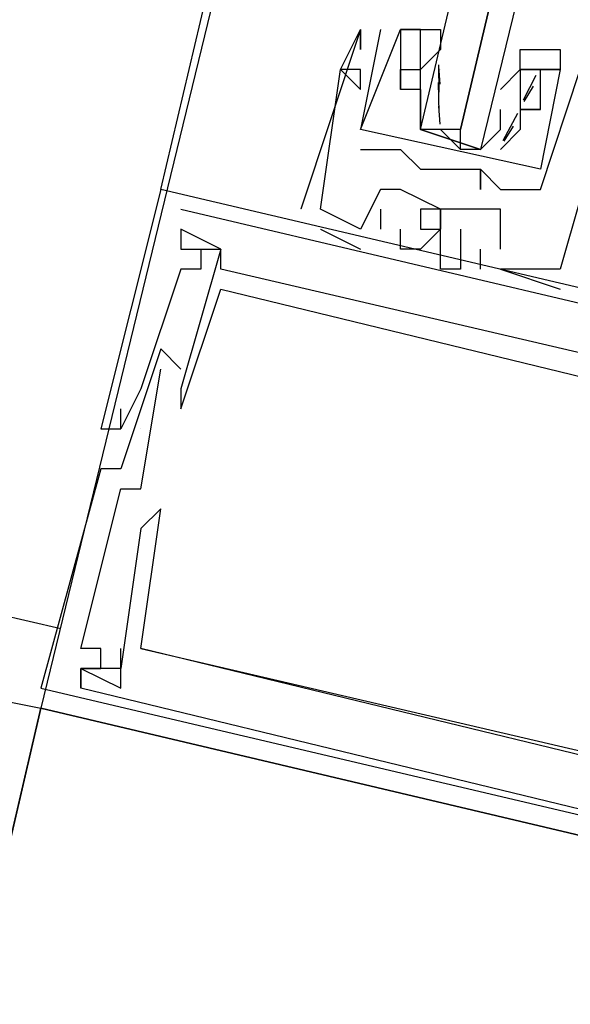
# Model space of a CAD drawing. Header units: feet. Extents: x -79 to 198, y -22 to 181.
# Tile 233 of 256: x 129.279 to 129.647, y 127.46 to 128.118. Entities that reach past the tile are written whole.
import ezdxf

# ---------------------------------------------------------------- set-up
doc = ezdxf.new("R2010")
doc.units = ezdxf.units.FT
doc.layers.add('A-LINEA', color=7, linetype='CONTINUOUS')
doc.layers.add('A-MURO-CONCRETO', color=8, linetype='CONTINUOUS')

msp = doc.modelspace()

# ---------------------------------------------------------------- linework, layer by layer
at = {"layer": 'A-LINEA'}
for p, q in [((129.3733, 128.0044), (131.2933, 136.1111)), ((129.4133, 128.1511), (129.2933, 127.6578)), ((129.52, 128.1111), (129.5067, 128.0444)), ((129.5067, 128.1111), (129.5067, 128.1111)), ((129.5067, 128.1111), (129.5067, 128.1111)), ((129.52, 128.1111), (129.5067, 128.0444)), ((129.5067, 128.1111), (129.5067, 128.1111)), ((129.5067, 128.1111), (129.5067, 128.1111)), ((129.5067, 128.1111), (129.5067, 128.1111)), ((129.5067, 128.1111), (129.5067, 128.1111)), ((129.52, 128.1111), (129.52, 128.1111)), ((129.52, 128.1111), (129.52, 128.1111)), ((129.5333, 128.1111), (129.5333, 128.1111)), ((129.5333, 128.1111), (129.5333, 128.1111)), ((129.5333, 128.1111), (129.5333, 128.1111)), ((129.5333, 128.1111), (129.5333, 128.1111)), ((129.5467, 128.1111), (129.5467, 128.1111)), ((129.5467, 128.1111), (129.5467, 128.1111)), ((129.5067, 128.0978), (129.5067, 128.0978)), ((129.5067, 128.0978), (129.5067, 128.0978)), ((129.5067, 128.0978), (129.5067, 128.0978)), ((129.5467, 128.0978), (129.5467, 128.0978)), ((129.56, 128.0978), (129.5467, 128.0844)), ((129.5467, 128.0978), (129.5467, 128.0978)), ((129.56, 128.0978), (129.56, 128.0978)), ((129.56, 128.0978), (129.56, 128.0978)), ((129.5592, 128.0693), (129.5589, 128.0876)), ((129.4933, 128.0844), (129.4933, 128.0844)), ((129.4933, 128.0844), (129.4933, 128.0844)), ((129.4933, 128.0844), (129.4933, 128.0844)), ((129.4933, 128.0844), (129.4933, 128.0844)), ((129.4933, 128.0844), (129.4933, 128.0844)), ((129.4933, 128.0844), (129.4933, 128.0844)), ((129.5067, 128.0844), (129.5067, 128.0844)), ((129.5067, 128.0844), (129.5067, 128.0844)), ((129.5067, 128.0844), (129.5067, 128.0844)), ((129.5333, 128.0844), (129.5333, 128.0844)), ((129.5333, 128.0844), (129.5333, 128.0844)), ((129.5467, 128.0844), (129.5467, 128.0844)), ((129.5467, 128.0844), (129.5467, 128.0844)), ((129.5599, 128.0746), (129.5588, 128.0865)), ((129.56, 128.0844), (129.56, 128.0844)), ((129.6, 128.0711), (129.6133, 128.0844)), ((129.6133, 128.0844), (129.6133, 128.0844)), ((129.6133, 128.0844), (129.6133, 128.0844)), ((129.6267, 128.0844), (129.6267, 128.0844)), ((129.6267, 128.0844), (129.6267, 128.0844)), ((129.6267, 128.0844), (129.6267, 128.0844)), ((129.6267, 128.0844), (129.6267, 128.0844)), ((129.64, 128.0844), (129.64, 128.0844)), ((129.64, 128.0844), (129.64, 128.0844)), ((129.64, 128.0844), (129.64, 128.0844)), ((129.64, 128.0844), (129.64, 128.0844)), ((129.5591, 128.0555), (129.5586, 128.0759)), ((129.6236, 128.0804), (129.6152, 128.0641)), ((129.5067, 128.0711), (129.5067, 128.0711)), ((129.5067, 128.0711), (129.5067, 128.0711)), ((129.5067, 128.0711), (129.5067, 128.0711)), ((129.5333, 128.0711), (129.5333, 128.0711)), ((129.5333, 128.0711), (129.5333, 128.0711)), ((129.5333, 128.0711), (129.5333, 128.0711)), ((129.5333, 128.0711), (129.5333, 128.0711)), ((129.5467, 128.0711), (129.5467, 128.0711)), ((129.5467, 128.0711), (129.5467, 128.0711)), ((129.6, 128.0711), (129.6, 128.0711)), ((129.6133, 128.0711), (129.6133, 128.0711)), ((129.6133, 128.0711), (129.6133, 128.0711)), ((129.6218, 128.0733), (129.6156, 128.0632)), ((129.5467, 128.0578), (129.5467, 128.0578)), ((129.5599, 128.048), (129.5588, 128.0599)), ((129.6114, 128.055), (129.6017, 128.0369)), ((129.6133, 128.0578), (129.6133, 128.0578)), ((129.6133, 128.0578), (129.6133, 128.0578)), ((129.6133, 128.0578), (129.6133, 128.0578)), ((129.6133, 128.0578), (129.6133, 128.0578)), ((129.6133, 128.0578), (129.6133, 128.0578)), ((129.6133, 128.0578), (129.6133, 128.0578)), ((129.6267, 128.0578), (129.6267, 128.0578)), ((129.6267, 128.0578), (129.6267, 128.0578)), ((129.6267, 128.0578), (129.6267, 128.0578)), ((129.6267, 128.0578), (129.6267, 128.0578)), ((129.5067, 128.0444), (129.5067, 128.0444)), ((129.5067, 128.0444), (129.5067, 128.0444)), ((129.5067, 128.0444), (129.5067, 128.0444)), ((129.5067, 128.0444), (129.5067, 128.0444)), ((129.56, 128.0444), (129.5733, 128.0311)), ((129.6, 128.0444), (129.6, 128.0444)), ((129.6085, 128.0467), (129.6023, 128.0365)), ((129.6133, 128.0444), (129.6133, 128.0444)), ((129.6133, 128.0444), (129.6133, 128.0444)), ((129.6133, 128.0444), (129.6133, 128.0444)), ((129.6133, 128.0444), (129.6133, 128.0444)), ((129.5067, 128.0311), (129.5067, 128.0311)), ((129.5067, 128.0311), (129.5067, 128.0311)), ((129.52, 128.0311), (129.52, 128.0311)), ((129.52, 128.0311), (129.52, 128.0311)), ((129.5333, 128.0311), (129.5333, 128.0311)), ((129.5333, 128.0311), (129.5333, 128.0311)), ((129.5467, 128.0178), (129.5467, 128.0178)), ((129.5467, 128.0178), (129.5467, 128.0178)), ((129.5867, 128.0178), (129.5867, 128.0178)), ((129.5867, 128.0178), (129.5867, 128.0178)), ((129.5867, 128.0178), (129.5867, 128.0178)), ((129.5867, 128.0178), (129.5867, 128.0178)), ((129.3733, 128.0044), (129.3733, 128.0044)), ((129.3733, 128.0044), (129.3733, 128.0044)), ((129.3733, 128.0044), (129.3733, 128.0044)), ((129.52, 128.0044), (129.52, 128.0044)), ((129.52, 128.0044), (129.52, 128.0044)), ((129.52, 128.0044), (129.52, 128.0044)), ((129.5333, 128.0044), (129.5333, 128.0044)), ((129.5333, 128.0044), (129.5333, 128.0044)), ((129.5333, 128.0044), (129.5333, 128.0044)), ((129.5867, 128.0044), (129.5867, 128.0044)), ((129.5867, 128.0044), (129.5867, 128.0044)), ((129.6, 128.0044), (129.6, 128.0044)), ((129.6, 128.0044), (129.6, 128.0044)), ((129.6133, 128.0044), (129.6133, 128.0044)), ((129.6133, 128.0044), (129.6133, 128.0044)), ((129.6267, 128.0044), (129.6267, 128.0044)), ((129.6267, 128.0044), (129.6267, 128.0044)), ((129.3867, 127.9911), (129.3867, 127.9911)), ((129.3867, 127.9911), (129.3867, 127.9911)), ((129.3867, 127.9911), (129.3867, 127.9911)), ((129.4667, 127.9911), (129.4667, 127.9911)), ((129.4667, 127.9911), (129.4667, 127.9911)), ((129.4667, 127.9911), (129.4667, 127.9911)), ((129.48, 127.9911), (129.48, 127.9911)), ((129.48, 127.9911), (129.48, 127.9911)), ((129.48, 127.9911), (129.48, 127.9911)), ((129.52, 127.9911), (129.52, 127.9778)), ((129.52, 127.9911), (129.52, 127.9911)), ((129.52, 127.9911), (129.52, 127.9778)), ((129.52, 127.9911), (129.52, 127.9911)), ((129.52, 127.9911), (129.52, 127.9778)), ((129.52, 127.9911), (129.52, 127.9911)), ((129.56, 127.9911), (129.56, 127.9911)), ((129.56, 127.9911), (129.56, 127.9911)), ((129.56, 127.9911), (129.56, 127.9911)), ((129.5867, 127.9911), (129.5867, 127.9911)), ((129.5867, 127.9911), (129.5867, 127.9911)), ((129.5867, 127.9911), (129.5867, 127.9911)), ((129.6, 127.9911), (129.6, 127.9911)), ((129.6, 127.9911), (129.6, 127.9911)), ((129.6, 127.9911), (129.6, 127.9911)), ((129.3867, 127.9778), (129.3867, 127.9778)), ((129.3867, 127.9778), (129.3867, 127.9778)), ((129.3867, 127.9778), (129.3867, 127.9778)), ((129.3867, 127.9778), (129.3867, 127.9778)), ((129.3867, 127.9778), (129.3867, 127.9778)), ((129.3867, 127.9778), (129.3867, 127.9778)), ((129.48, 127.9778), (129.48, 127.9778)), ((129.48, 127.9778), (129.48, 127.9778)), ((129.48, 127.9778), (129.48, 127.9778)), ((129.5067, 127.9778), (129.5067, 127.9778)), ((129.5067, 127.9778), (129.5067, 127.9778)), ((129.5067, 127.9778), (129.5067, 127.9778)), ((129.5067, 127.9778), (129.5067, 127.9778)), ((129.5067, 127.9778), (129.5067, 127.9778)), ((129.5067, 127.9778), (129.5067, 127.9778)), ((129.52, 127.9778), (129.52, 127.9778)), ((129.52, 127.9778), (129.52, 127.9778)), ((129.52, 127.9778), (129.52, 127.9778)), ((129.5333, 127.9778), (129.5333, 127.9778)), ((129.5333, 127.9778), (129.5333, 127.9778)), ((129.5333, 127.9778), (129.5333, 127.9778)), ((129.56, 127.9778), (129.56, 127.9778)), ((129.56, 127.9778), (129.56, 127.9778)), ((129.56, 127.9778), (129.56, 127.9778)), ((129.5733, 127.9778), (129.5733, 127.9778)), ((129.5733, 127.9778), (129.5733, 127.9778)), ((129.5733, 127.9778), (129.5733, 127.9778)), ((129.3867, 127.9644), (129.3867, 127.9644)), ((129.3867, 127.9644), (129.3867, 127.9644)), ((129.3867, 127.9644), (129.3867, 127.9644)), ((129.3867, 127.9644), (129.3867, 127.9644)), ((129.3867, 127.9644), (129.3867, 127.9644)), ((129.3867, 127.9644), (129.3867, 127.9644)), ((129.4, 127.9644), (129.4, 127.9644)), ((129.4, 127.9644), (129.4, 127.9644)), ((129.4, 127.9644), (129.4, 127.9644)), ((129.4133, 127.9644), (129.4133, 127.9644)), ((129.4133, 127.9644), (129.4133, 127.9644)), ((129.4133, 127.9644), (129.4133, 127.9644)), ((129.4133, 127.9644), (129.4133, 127.9644)), ((129.4133, 127.9644), (129.4133, 127.9644)), ((129.4133, 127.9644), (129.4133, 127.9644)), ((129.5067, 127.9644), (129.5067, 127.9644)), ((129.5067, 127.9644), (129.5067, 127.9644)), ((129.5067, 127.9644), (129.5067, 127.9644)), ((129.5333, 127.9644), (129.5333, 127.9644)), ((129.5333, 127.9644), (129.5333, 127.9644)), ((129.5333, 127.9644), (129.5333, 127.9644)), ((129.5467, 127.9644), (129.5467, 127.9644)), ((129.5467, 127.9644), (129.5467, 127.9644)), ((129.5467, 127.9644), (129.5467, 127.9644)), ((129.56, 127.9644), (129.56, 127.9644)), ((129.56, 127.9644), (129.56, 127.9644)), ((129.56, 127.9644), (129.56, 127.9644)), ((129.5867, 127.9644), (129.5867, 127.9644)), ((129.5867, 127.9644), (129.5867, 127.9644)), ((129.5867, 127.9644), (129.5867, 127.9644)), ((129.6, 127.9644), (129.6, 127.9644)), ((129.6, 127.9644), (129.6, 127.9644)), ((129.6, 127.9644), (129.6, 127.9644)), ((129.3867, 127.9511), (129.3867, 127.9511)), ((129.3867, 127.9511), (129.3867, 127.9511)), ((129.3867, 127.9511), (129.3867, 127.9511)), ((129.4, 127.9511), (129.4, 127.9511)), ((129.4, 127.9511), (129.4, 127.9511)), ((129.4, 127.9511), (129.4, 127.9511)), ((129.4133, 127.9511), (129.4133, 127.9511)), ((129.4133, 127.9511), (129.4133, 127.9511)), ((129.4133, 127.9511), (129.4133, 127.9511)), ((129.56, 127.9511), (129.56, 127.9511)), ((129.56, 127.9511), (129.56, 127.9511)), ((129.56, 127.9511), (129.56, 127.9511)), ((129.5733, 127.9511), (129.5733, 127.9511)), ((129.5733, 127.9511), (129.5733, 127.9511)), ((129.5733, 127.9511), (129.5733, 127.9511)), ((129.5867, 127.9511), (129.5867, 127.9511)), ((129.5867, 127.9511), (129.5867, 127.9511)), ((129.5867, 127.9511), (129.5867, 127.9511)), ((129.6, 127.9511), (129.6, 127.9511)), ((129.6, 127.9511), (129.6, 127.9511)), ((129.6, 127.9511), (129.6, 127.9511)), ((129.6, 127.9511), (129.6, 127.9511)), ((129.6, 127.9511), (129.6, 127.9511)), ((129.6, 127.9511), (129.6, 127.9511)), ((129.64, 127.9511), (129.64, 127.9511)), ((129.64, 127.9511), (129.64, 127.9511)), ((129.64, 127.9511), (129.64, 127.9511)), ((129.64, 127.9511), (129.64, 127.9511)), ((129.64, 127.9511), (129.64, 127.9511)), ((129.64, 127.9511), (129.64, 127.9511)), ((129.4133, 127.9378), (129.4133, 127.9378)), ((129.4133, 127.9378), (129.4133, 127.9378)), ((129.4133, 127.9378), (129.4133, 127.9378)), ((129.64, 127.9378), (129.64, 127.9378)), ((129.64, 127.9378), (129.64, 127.9378)), ((129.64, 127.9378), (129.64, 127.9378)), ((129.3733, 127.8978), (129.3733, 127.8978)), ((129.3733, 127.8978), (129.3733, 127.8978)), ((129.3733, 127.8978), (129.3733, 127.8978)), ((129.3733, 127.8844), (129.3733, 127.8844)), ((129.3733, 127.8844), (129.3733, 127.8844)), ((129.3733, 127.8844), (129.3733, 127.8844)), ((129.3867, 127.8844), (129.3867, 127.8844)), ((129.3867, 127.8844), (129.3867, 127.8844)), ((129.3867, 127.8844), (129.3867, 127.8844)), ((129.36, 127.8711), (129.36, 127.8711)), ((129.36, 127.8711), (129.36, 127.8711)), ((129.36, 127.8711), (129.36, 127.8711)), ((129.3867, 127.8711), (129.3867, 127.8711)), ((129.3867, 127.8711), (129.3867, 127.8711)), ((129.3867, 127.8711), (129.3867, 127.8711)), ((129.3467, 127.8578), (129.3467, 127.8578)), ((129.3467, 127.8578), (129.3467, 127.8578)), ((129.3467, 127.8578), (129.3467, 127.8578)), ((129.3867, 127.8578), (129.3867, 127.8578)), ((129.3867, 127.8578), (129.3867, 127.8578)), ((129.3867, 127.8578), (129.3867, 127.8578)), ((129.3333, 127.8444), (129.3333, 127.8444)), ((129.3333, 127.8444), (129.3333, 127.8444)), ((129.3333, 127.8444), (129.3333, 127.8444)), ((129.3467, 127.8444), (129.3467, 127.8444)), ((129.3467, 127.8444), (129.3467, 127.8444)), ((129.3467, 127.8444), (129.3467, 127.8444)), ((129.3467, 127.8444), (129.3467, 127.8444)), ((129.3467, 127.8444), (129.3467, 127.8444)), ((129.3467, 127.8444), (129.3467, 127.8444)), ((129.36, 127.8444), (129.36, 127.8444)), ((129.36, 127.8444), (129.36, 127.8444)), ((129.36, 127.8444), (129.36, 127.8444)), ((129.36, 127.8444), (129.36, 127.8444)), ((129.36, 127.8444), (129.36, 127.8444)), ((129.36, 127.8444), (129.36, 127.8444)), ((129.3333, 127.8178), (129.3333, 127.8178)), ((129.3333, 127.8178), (129.3333, 127.8178)), ((129.3333, 127.8178), (129.3333, 127.8178)), ((129.3467, 127.8178), (129.3467, 127.8178)), ((129.3467, 127.8178), (129.3467, 127.8178)), ((129.3467, 127.8178), (129.3467, 127.8178)), ((129.3467, 127.8044), (129.3467, 127.8044)), ((129.3467, 127.8044), (129.3467, 127.8044)), ((129.3467, 127.8044), (129.3467, 127.8044)), ((129.36, 127.8044), (129.36, 127.8044)), ((129.36, 127.8044), (129.36, 127.8044)), ((129.36, 127.8044), (129.36, 127.8044)), ((129.3733, 127.7911), (129.3733, 127.7911)), ((129.3733, 127.7911), (129.3733, 127.7911)), ((129.3733, 127.7911), (129.3733, 127.7911)), ((129.36, 127.7778), (129.36, 127.7778)), ((129.36, 127.7778), (129.36, 127.7778)), ((129.36, 127.7778), (129.36, 127.7778)), ((129.1333, 127.7511), (129.3067, 127.7111)), ((129.32, 127.6978), (129.32, 127.6978)), ((129.32, 127.6978), (129.32, 127.6978)), ((129.32, 127.6978), (129.32, 127.6978)), ((129.3333, 127.6978), (129.3333, 127.6978)), ((129.3333, 127.6978), (129.3333, 127.6978)), ((129.3333, 127.6978), (129.3333, 127.6978)), ((129.3467, 127.6978), (129.3467, 127.6978)), ((129.3467, 127.6978), (129.3467, 127.6978)), ((129.3467, 127.6978), (129.3467, 127.6978)), ((129.36, 127.6978), (129.76, 127.6044)), ((129.36, 127.6978), (129.36, 127.6978)), ((129.36, 127.6978), (129.36, 127.6978)), ((129.36, 127.6978), (129.76, 127.6044)), ((129.36, 127.6978), (129.36, 127.6978)), ((129.36, 127.6978), (129.36, 127.6978)), ((129.36, 127.6978), (129.76, 127.6044)), ((129.36, 127.6978), (129.36, 127.6978)), ((129.36, 127.6978), (129.36, 127.6978)), ((129.16, 127.6844), (129.2933, 127.6578)), ((129.32, 127.6844), (129.32, 127.6844)), ((129.32, 127.6844), (129.32, 127.6844)), ((129.32, 127.6844), (129.32, 127.6844)), ((129.32, 127.6844), (129.32, 127.6844)), ((129.32, 127.6844), (129.32, 127.6844)), ((129.32, 127.6844), (129.32, 127.6844)), ((129.32, 127.6844), (129.32, 127.6844)), ((129.32, 127.6844), (129.32, 127.6844)), ((129.32, 127.6844), (129.32, 127.6844)), ((129.3333, 127.6844), (129.3333, 127.6844)), ((129.3333, 127.6844), (129.3333, 127.6844)), ((129.3333, 127.6844), (129.3333, 127.6844)), ((129.3467, 127.6844), (129.3467, 127.6844)), ((129.3467, 127.6844), (129.3467, 127.6844)), ((129.3467, 127.6844), (129.3467, 127.6844)), ((129.2933, 127.6711), (129.2933, 127.6711)), ((129.2933, 127.6711), (129.2933, 127.6711)), ((129.2933, 127.6711), (129.2933, 127.6711)), ((129.32, 127.6711), (129.32, 127.6711)), ((129.32, 127.6711), (129.32, 127.6711)), ((129.32, 127.6711), (129.32, 127.6711)), ((129.32, 127.6711), (129.32, 127.6711)), ((129.32, 127.6711), (129.32, 127.6711)), ((129.32, 127.6711), (129.32, 127.6711)), ((129.3467, 127.6711), (129.3467, 127.6711)), ((129.3467, 127.6711), (129.3467, 127.6711)), ((129.3467, 127.6711), (129.3467, 127.6711))]:
    msp.add_line(p, q, dxfattribs=at)
for points in [[(130, 129.7244), (129.5867, 128.0311), (129.5733, 128.0311), (129.5733, 128.0444), (129.9733, 129.7378), (129.5733, 128.0444), (129.56, 128.0444), (129.5467, 128.0444), (129.9467, 129.7378)], [(129.6, 127.9644), (129.6, 127.9911), (129.5867, 127.9911), (129.56, 127.9911), (129.5333, 128.0044), (129.52, 128.0044), (129.5067, 127.9778), (129.48, 127.9911), (129.4933, 128.0844), (129.5067, 128.0711), (129.5067, 128.0844), (129.4933, 128.0844), (129.5067, 128.1111), (129.5067, 128.0978), (129.5067, 128.1111), (129.4667, 127.9911)], [(129.6, 127.9644), (129.6, 127.9911), (129.5867, 127.9911), (129.56, 127.9911), (129.5333, 128.0044), (129.52, 128.0044), (129.5067, 127.9778), (129.48, 127.9911), (129.4933, 128.0844), (129.5067, 128.0711), (129.5067, 128.0844), (129.4933, 128.0844), (129.5067, 128.1111), (129.5067, 128.0978), (129.5067, 128.1111), (129.4667, 127.9911)], [(129.6, 127.9644), (129.6, 127.9911), (129.5867, 127.9911), (129.56, 127.9911), (129.5333, 128.0044), (129.52, 128.0044), (129.5067, 127.9778), (129.48, 127.9911), (129.4933, 128.0844), (129.5067, 128.0711), (129.5067, 128.0844), (129.4933, 128.0844), (129.5067, 128.1111), (129.5067, 128.0978), (129.5067, 128.1111), (129.4667, 127.9911)], [(129.6267, 128.0178), (129.5067, 128.0444), (129.5333, 128.1111), (129.5333, 128.0711)], [(129.6267, 128.0178), (129.5067, 128.0444), (129.5333, 128.1111), (129.5333, 128.0711)], [(129.5467, 128.0978), (129.5467, 128.1111), (129.5333, 128.1111)], [(129.5867, 128.0311), (129.5467, 128.0444), (129.5467, 128.0711), (129.5467, 128.0978), (129.5467, 128.1111), (129.5333, 128.1111), (129.56, 128.1111), (129.56, 128.0978)], [(129.5467, 128.0978), (129.5467, 128.1111), (129.5333, 128.1111)], [(129.6133, 128.0844), (129.6133, 128.0978), (129.64, 128.0978), (129.64, 128.0844), (129.6267, 128.0844), (129.6133, 128.0844), (129.6267, 128.0844), (129.6133, 128.0844), (129.6133, 128.0578), (129.6133, 128.0444), (129.6, 128.0311)], [(129.5067, 128.0311), (129.52, 128.0311), (129.5333, 128.0311), (129.5467, 128.0178), (129.5867, 128.0178), (129.5867, 128.0044), (129.5867, 128.0178), (129.6, 128.0044), (129.6133, 128.0044), (129.6267, 128.0044), (129.6533, 128.0844)], [(129.5067, 128.0311), (129.52, 128.0311), (129.5333, 128.0311), (129.5467, 128.0178), (129.5867, 128.0178), (129.5867, 128.0044), (129.5867, 128.0178), (129.6, 128.0044), (129.6133, 128.0044), (129.6267, 128.0044), (129.6533, 128.0844)], [(129.5467, 128.0711), (129.5333, 128.0711), (129.5333, 128.0844), (129.5467, 128.0844)], [(129.5467, 128.0711), (129.5333, 128.0711), (129.5333, 128.0844), (129.5467, 128.0844)], [(129.64, 128.0844), (129.6267, 128.0844), (129.6133, 128.0844), (129.6133, 128.0844)], [(129.64, 128.0844), (129.6267, 128.0844), (129.6133, 128.0844), (129.6133, 128.0844)], [(129.6267, 128.0578), (129.6267, 128.0844), (129.64, 128.0844), (129.6267, 128.0178)], [(129.6267, 128.0578), (129.6267, 128.0844), (129.64, 128.0844), (129.6267, 128.0178)], [(129.5467, 128.0711), (129.5467, 128.0578), (129.5467, 128.0444), (129.5867, 128.0311), (129.6, 128.0444), (129.6, 128.0578)], [(129.8667, 128.0311), (129.6533, 128.0711), (129.6667, 128.0711), (129.6533, 128.0444), (129.6533, 128.0578), (129.6533, 128.0444), (129.6667, 128.0444), (129.64, 127.9511), (129.6, 127.9511)], [(129.8667, 128.0311), (129.6533, 128.0711), (129.6667, 128.0711), (129.6533, 128.0444), (129.6533, 128.0578), (129.6533, 128.0444), (129.6667, 128.0444), (129.64, 127.9511), (129.6, 127.9511)], [(129.8667, 128.0311), (129.6533, 128.0711), (129.6667, 128.0711), (129.6533, 128.0444), (129.6533, 128.0578), (129.6533, 128.0444), (129.6667, 128.0444), (129.64, 127.9511), (129.6, 127.9511)], [(129.6133, 128.0711), (129.6133, 128.0578), (129.6267, 128.0578), (129.6133, 128.0578)], [(129.6133, 128.0711), (129.6133, 128.0578), (129.6267, 128.0578), (129.6133, 128.0578)], [(130.0533, 127.8311), (130.0533, 127.8444), (129.3733, 128.0044), (129.3333, 127.8444), (129.3467, 127.8444)], [(130.0533, 127.8311), (130.0533, 127.8444), (129.3733, 128.0044), (129.3333, 127.8444), (129.3467, 127.8444)], [(130.0533, 127.8311), (130.0533, 127.8444), (129.3733, 128.0044), (129.3333, 127.8444), (129.3467, 127.8444)], [(129.3867, 127.9911), (129.84, 127.8844), (129.8267, 127.8578), (129.84, 127.8444), (129.84, 127.8711), (129.9333, 127.8578), (129.92, 127.7911)], [(129.3867, 127.9911), (129.84, 127.8844), (129.8267, 127.8578), (129.84, 127.8444), (129.84, 127.8711), (129.9333, 127.8578), (129.92, 127.7911)], [(129.3867, 127.9911), (129.84, 127.8844), (129.8267, 127.8578), (129.84, 127.8444), (129.84, 127.8711), (129.9333, 127.8578), (129.92, 127.7911)], [(129.56, 127.9911), (129.5467, 127.9911), (129.5467, 127.9778), (129.56, 127.9778), (129.56, 127.9911), (129.56, 127.9778), (129.56, 127.9911), (129.56, 127.9778)], [(129.56, 127.9911), (129.5467, 127.9911), (129.5467, 127.9778), (129.56, 127.9778), (129.56, 127.9911), (129.56, 127.9778), (129.56, 127.9911), (129.56, 127.9778)], [(129.56, 127.9911), (129.5467, 127.9911), (129.5467, 127.9778), (129.56, 127.9778), (129.56, 127.9911), (129.56, 127.9778), (129.56, 127.9911), (129.56, 127.9778)], [(129.3867, 127.9778), (129.3867, 127.9644), (129.4, 127.9644), (129.4, 127.9511), (129.3867, 127.9511), (129.36, 127.8711), (129.3467, 127.8444), (129.3467, 127.8578)], [(129.3867, 127.9778), (129.3867, 127.9644), (129.4, 127.9644), (129.4, 127.9511), (129.3867, 127.9511), (129.36, 127.8711), (129.3467, 127.8444), (129.3467, 127.8578)], [(129.3867, 127.9778), (129.3867, 127.9644), (129.4, 127.9644), (129.4, 127.9511), (129.3867, 127.9511), (129.36, 127.8711), (129.3467, 127.8444), (129.3467, 127.8578)], [(129.8267, 127.8711), (129.8133, 127.8578), (129.4133, 127.9511), (129.4133, 127.9644), (129.3867, 127.9778), (129.3867, 127.9644), (129.4133, 127.9644), (129.3867, 127.8711), (129.3867, 127.8578), (129.4133, 127.9378), (129.9067, 127.8178), (129.8933, 127.7378), (129.8933, 127.7378), (129.9067, 127.7378), (129.8933, 127.7511), (129.92, 127.8178), (129.9333, 127.8578)], [(129.8267, 127.8711), (129.8133, 127.8578), (129.4133, 127.9511), (129.4133, 127.9644), (129.3867, 127.9778), (129.3867, 127.9644), (129.4133, 127.9644), (129.3867, 127.8711), (129.3867, 127.8578), (129.4133, 127.9378), (129.9067, 127.8178), (129.8933, 127.7378), (129.8933, 127.7378), (129.9067, 127.7378), (129.8933, 127.7511), (129.92, 127.8178), (129.9333, 127.8578)], [(129.8267, 127.8711), (129.8133, 127.8578), (129.4133, 127.9511), (129.4133, 127.9644), (129.3867, 127.9778), (129.3867, 127.9644), (129.4133, 127.9644), (129.3867, 127.8711), (129.3867, 127.8578), (129.4133, 127.9378), (129.9067, 127.8178), (129.8933, 127.7378), (129.8933, 127.7378), (129.9067, 127.7378), (129.8933, 127.7511), (129.92, 127.8178), (129.9333, 127.8578)], [(129.48, 127.9778), (129.48, 127.9778), (129.5067, 127.9644)], [(129.48, 127.9778), (129.48, 127.9778), (129.5067, 127.9644)], [(129.48, 127.9778), (129.48, 127.9778), (129.5067, 127.9644)], [(129.5733, 127.9778), (129.5733, 127.9511), (129.56, 127.9511), (129.56, 127.9644), (129.56, 127.9778), (129.56, 127.9778), (129.5467, 127.9644), (129.5333, 127.9644), (129.5333, 127.9778), (129.5333, 127.9778)], [(129.5733, 127.9778), (129.5733, 127.9511), (129.56, 127.9511), (129.56, 127.9644), (129.56, 127.9778), (129.56, 127.9778), (129.5467, 127.9644), (129.5333, 127.9644), (129.5333, 127.9778), (129.5333, 127.9778)], [(129.5733, 127.9778), (129.5733, 127.9511), (129.56, 127.9511), (129.56, 127.9644), (129.56, 127.9778), (129.56, 127.9778), (129.5467, 127.9644), (129.5333, 127.9644), (129.5333, 127.9778), (129.5333, 127.9778)], [(129.5867, 127.9511), (129.5867, 127.9644), (129.5867, 127.9644)], [(129.5867, 127.9511), (129.5867, 127.9644), (129.5867, 127.9644)], [(129.5867, 127.9511), (129.5867, 127.9644), (129.5867, 127.9644)], [(129.6, 127.9511), (129.6, 127.9511), (129.64, 127.9378)], [(129.6, 127.9511), (129.6, 127.9511), (129.64, 127.9378)], [(129.6, 127.9511), (129.6, 127.9511), (129.64, 127.9378)], [(129.3867, 127.8844), (129.3733, 127.8978), (129.3467, 127.8178), (129.3333, 127.8178), (129.2933, 127.6711), (129.9733, 127.5111)], [(129.3867, 127.8844), (129.3733, 127.8978), (129.3467, 127.8178), (129.3333, 127.8178), (129.2933, 127.6711), (129.9733, 127.5111)], [(129.3867, 127.8844), (129.3733, 127.8978), (129.3467, 127.8178), (129.3333, 127.8178), (129.2933, 127.6711), (129.9733, 127.5111)], [(129.8533, 127.5378), (129.7733, 127.5644), (129.7733, 127.5911), (129.76, 127.5911), (129.7733, 127.5778), (129.76, 127.5644), (129.32, 127.6711), (129.32, 127.6844), (129.3333, 127.6844), (129.3333, 127.6978), (129.32, 127.6978), (129.3467, 127.8044), (129.36, 127.8044), (129.3733, 127.8844)], [(129.8533, 127.5378), (129.7733, 127.5644), (129.7733, 127.5911), (129.76, 127.5911), (129.7733, 127.5778), (129.76, 127.5644), (129.32, 127.6711), (129.32, 127.6844), (129.3333, 127.6844), (129.3333, 127.6978), (129.32, 127.6978), (129.3467, 127.8044), (129.36, 127.8044), (129.3733, 127.8844)], [(129.8533, 127.5378), (129.7733, 127.5644), (129.7733, 127.5911), (129.76, 127.5911), (129.7733, 127.5778), (129.76, 127.5644), (129.32, 127.6711), (129.32, 127.6844), (129.3333, 127.6844), (129.3333, 127.6978), (129.32, 127.6978), (129.3467, 127.8044), (129.36, 127.8044), (129.3733, 127.8844)], [(129.8667, 127.6711), (129.8533, 127.5778), (129.36, 127.6978), (129.3733, 127.7911), (129.36, 127.7778), (129.3467, 127.6844), (129.32, 127.6844), (129.32, 127.6711), (129.32, 127.6844), (129.3467, 127.6711), (129.3467, 127.6978)], [(129.8667, 127.6711), (129.8533, 127.5778), (129.36, 127.6978), (129.3733, 127.7911), (129.36, 127.7778), (129.3467, 127.6844), (129.32, 127.6844), (129.32, 127.6711), (129.32, 127.6844), (129.3467, 127.6711), (129.3467, 127.6978)], [(129.8667, 127.6711), (129.8533, 127.5778), (129.36, 127.6978), (129.3733, 127.7911), (129.36, 127.7778), (129.3467, 127.6844), (129.32, 127.6844), (129.32, 127.6711), (129.32, 127.6844), (129.3467, 127.6711), (129.3467, 127.6978)], [(132.7733, 124.9511), (133.1867, 126.7378), (129.2933, 127.6578), (128.88, 125.8711), (132.7733, 124.9511)]]:
    msp.add_lwpolyline(points, dxfattribs=at)
at = {"layer": 'A-MURO-CONCRETO'}
msp.add_lwpolyline([(129.2933, 127.6578), (133.1867, 126.7378), (129.08, 126.7378), (129.2933, 127.6578), (129.2933, 127.6578)], dxfattribs=at)

doc.saveas('drawing.dxf')
